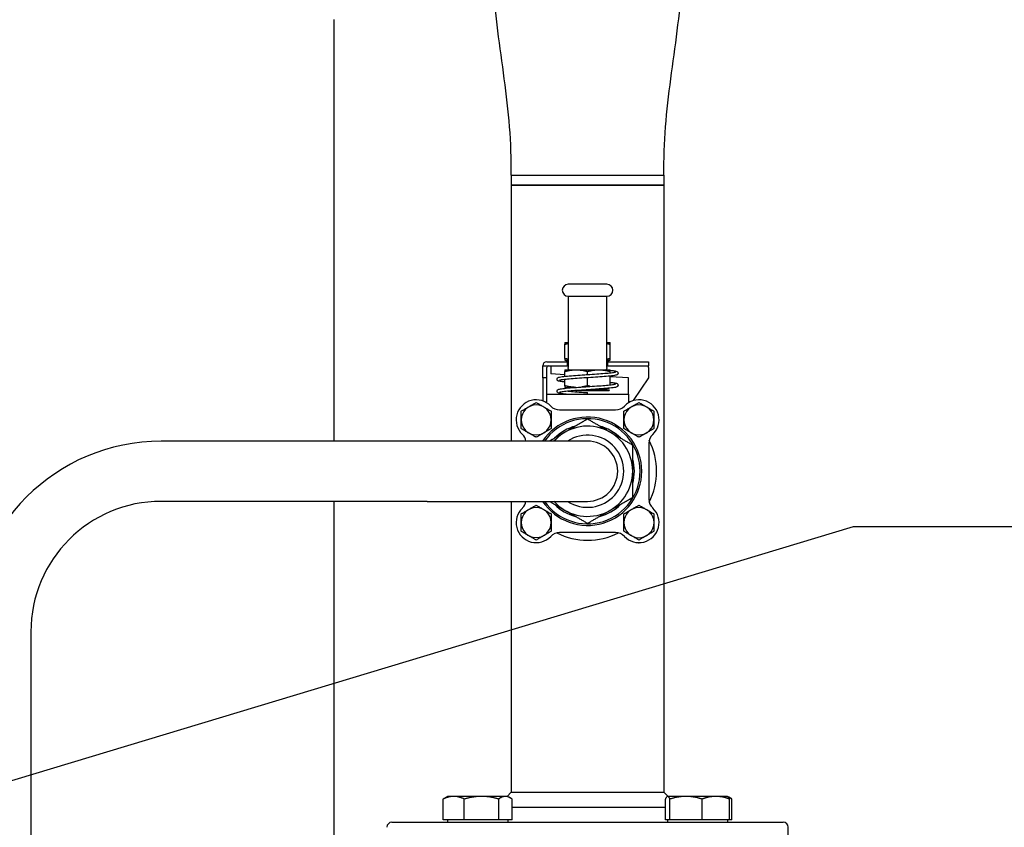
# Paper-space layout 'SHEET_1' of a CAD drawing. Header units: inches. Extents: x 4 to 540, y 12 to 340.
# Tile 27 of 116: x 97 to 109, y 138 to 148. Entities that reach past the tile are written whole.
import ezdxf

# ---------------------------------------------------------------- set-up
doc = ezdxf.new("R2010")
doc.units = ezdxf.units.IN
doc.header["$LTSCALE"] = 16
doc.header["$MEASUREMENT"] = 0
doc.layers.get('0').update_dxf_attribs({"lineweight": 25})
doc.layers.get('DEFPOINTS').update_dxf_attribs({"lineweight": 25})
doc.layers.add('DIMEN', color=7, linetype='Continuous', lineweight=25)
doc.styles.get("Standard").update_dxf_attribs({"font": 'arial.ttf'})
doc.dimstyles.new('DEFAULT-ANSI', dxfattribs={"dimscale": 16, "dimtxt": 0.125, "dimasz": 0.1875, "dimexe": 0.125, "dimexo": 0.0625, "dimgap": 0.031496, "dimtad": 0, "dimtih": 1, "dimtoh": 1, "dimrnd": 1e-08, "dimzin": 4, "dimdsep": 46, "dimtxsty": 'Standard', "dimblk": 'Filled-1', "dimcen": 0.09, "dimdle": 0.393701, "dimclrd": 256, "dimclre": 256, "dimclrt": 256, "dimadec": 0, "dimazin": 1, "dimtfac": 1.504, "dimtofl": 0, "dimtmove": 0, "dimatfit": 3, "dimldrblk": 'Filled-1', "dimfxl": 1, "dimtolj": 1, "dimtzin": 4, "dimlwd": 25, "dimlwe": 25, "dimarcsym": 0})
doc.dimstyles.new('DEFAULT-ANSI$7', dxfattribs={"dimscale": 16, "dimtxt": 0.125, "dimasz": 0.125, "dimexe": 0.125, "dimexo": 0.0625, "dimgap": 0.031496, "dimtad": 0, "dimtih": 1, "dimtoh": 1, "dimrnd": 1e-08, "dimzin": 4, "dimdsep": 46, "dimtxsty": 'Standard', "dimblk": 'Filled-1', "dimcen": 0.09, "dimdle": 0.393701, "dimclrd": 256, "dimclre": 256, "dimclrt": 256, "dimadec": 0, "dimazin": 1, "dimtfac": 1.504, "dimtofl": 0, "dimtmove": 0, "dimatfit": 3, "dimldrblk": 'Filled-1', "dimfxl": 1, "dimtolj": 1, "dimtzin": 4, "dimlwd": 25, "dimlwe": 25, "dimarcsym": 0})

# ---------------------------------------------------------------- blocks, each defined once
blk = doc.blocks.new('Filled-1')
at = {"color": 0}
for p, q in [((0, 0), (-1, 0.25)), ((-1, 0.25), (-1, -0.25)), ((-1, 0), (0, 0)), ((-1, -0.25), (0, 0))]:
    blk.add_line(p, q, dxfattribs=at)
at = {"color": 0, "flags": 128}
blk.add_lwpolyline([(-1, -0.25), (0, 0), (-1, 0.25), (-1, -0.25)], dxfattribs=at)
at = {"color": 0}
blk.add_solid([(-1, -0.25), (0, 0), (-1, 0.25), (-1, -0.25)], dxfattribs=at)
blk = doc.blocks.new('*D18')
at = {"layer": 'DEFPOINTS', "color": 0, "linetype": 'Continuous'}
for p in [(87.376, 151.891), (152.07, 151.891), (130.653, 102.969)]:
    blk.add_point(p, dxfattribs=at)
at = {"layer": 'DIMEN', "linetype": 'Continuous', "lineweight": 25}
for p, q in [((88.376, 151.891), (154.07, 151.891)), ((152.07, 148.891), (152.07, 128.955)), ((152.07, 105.969), (152.07, 125.905)), ((131.653, 102.969), (154.07, 102.969))]:
    blk.add_line(p, q, dxfattribs=at)
at = {"layer": 'DIMEN', "linetype": 'Continuous', "lineweight": 25, "xscale": 3, "yscale": 3, "zscale": 3}
for p, rotation in [((152.07, 151.891), 90), ((152.07, 102.969), 270)]:
    blk.add_blockref('Filled-1', p, dxfattribs=dict(at, rotation=rotation))
at = {"layer": 'DIMEN', "linetype": 'Continuous', "lineweight": 25, "insert": (148.666, 128.451), "char_height": 2, "attachment_point": 1}
blk.add_mtext('\\A1;48.92', dxfattribs=at)

psp = doc.layouts.new('SHEET_1')

# ---------------------------------------------------------------- linework, layer by layer
for p, q in [((100.494, 142.451), (100.494, 147.704)), ((102.703, 145.766), (104.603, 145.766)), ((102.703, 145.766), (104.603, 145.766)), ((102.703, 145.766), (102.703, 145.641)), ((104.603, 145.766), (104.603, 145.641)), ((102.703, 145.641), (104.603, 145.641)), ((102.703, 145.641), (102.703, 142.451)), ((103.653, 145.641), (102.703, 145.641)), ((104.603, 145.641), (103.653, 145.641)), ((104.603, 145.641), (104.603, 138.076)), ((103.893, 144.406), (103.413, 144.406)), ((103.413, 144.256), (103.893, 144.256)), ((103.413, 144.256), (103.413, 143.37)), ((103.893, 143.37), (103.893, 144.256)), ((103.371, 143.679), (103.413, 143.679)), ((103.371, 143.679), (103.371, 143.679)), ((103.371, 143.48), (103.371, 143.659)), ((103.893, 143.679), (103.934, 143.679)), ((103.934, 143.679), (103.934, 143.679)), ((103.934, 143.48), (103.934, 143.659)), ((103.144, 143.44), (103.403, 143.44)), ((103.371, 143.46), (103.413, 143.46)), ((103.371, 143.46), (103.371, 143.46)), ((103.383, 143.45), (103.383, 143.46)), ((103.413, 143.45), (103.383, 143.45)), ((103.413, 143.446), (103.383, 143.45)), ((103.403, 143.44), (103.413, 143.44)), ((103.403, 143.39), (103.403, 143.44)), ((103.893, 143.46), (103.934, 143.46)), ((103.923, 143.45), (103.893, 143.45)), ((103.893, 143.446), (103.923, 143.45)), ((103.893, 143.44), (103.903, 143.44)), ((103.903, 143.44), (104.411, 143.44)), ((103.903, 143.44), (103.903, 143.39)), ((103.923, 143.45), (103.923, 143.46)), ((103.934, 143.46), (103.934, 143.46)), ((104.411, 143.44), (104.411, 143.39)), ((103.094, 143.24), (103.094, 143.39)), ((103.094, 143.39), (103.403, 143.39)), ((103.144, 143.24), (103.144, 143.37)), ((103.194, 143.39), (103.194, 143.37)), ((103.194, 143.37), (103.194, 143.288)), ((103.371, 143.279), (103.194, 143.288)), ((103.371, 143.34), (103.428, 143.34)), ((103.371, 143.34), (103.371, 143.34)), ((103.371, 143.26), (103.371, 143.32)), ((103.413, 143.39), (103.403, 143.39)), ((103.413, 143.355), (103.413, 143.37)), ((103.428, 143.34), (103.878, 143.34)), ((103.653, 143.281), (103.653, 143.32)), ((103.878, 143.34), (103.934, 143.34)), ((103.903, 143.39), (103.893, 143.39)), ((103.893, 143.37), (103.893, 143.355)), ((103.903, 143.39), (104.411, 143.39)), ((103.934, 143.34), (103.934, 143.34)), ((103.934, 143.303), (103.934, 143.32)), ((104.411, 143.37), (104.411, 143.39)), ((104.411, 143.37), (104.411, 143.24)), ((103.144, 143.24), (103.094, 143.24)), ((103.094, 143.24), (103.094, 142.952)), ((103.144, 142.94), (103.144, 143.24)), ((103.371, 143.141), (103.371, 143.22)), ((103.653, 143.141), (103.653, 143.241)), ((103.934, 143.153), (103.934, 143.262)), ((104.161, 143.24), (103.934, 143.251)), ((104.161, 143.036), (104.161, 143.24)), ((104.411, 143.24), (104.221, 142.956)), ((103.145, 142.928), (103.145, 143.036)), ((103.145, 143.036), (104.161, 143.036)), ((103.371, 143.121), (103.506, 143.121)), ((103.371, 143.121), (103.371, 143.121)), ((103.383, 143.111), (103.383, 143.121)), ((103.385, 143.111), (103.383, 143.111)), ((103.384, 143.111), (103.383, 143.111)), ((103.506, 143.081), (103.923, 143.081)), ((103.653, 143.091), (103.923, 143.091)), ((103.653, 143.036), (103.653, 143.056)), ((103.799, 143.101), (103.853, 143.101)), ((103.853, 143.101), (103.799, 143.101)), ((103.853, 143.101), (103.923, 143.111)), ((103.853, 143.101), (103.923, 143.091)), ((103.923, 143.111), (103.921, 143.111)), ((103.923, 143.111), (103.923, 143.111)), ((103.923, 143.091), (103.923, 143.081)), ((104.161, 143.036), (104.161, 142.928)), ((103.124, 142.94), (103.144, 142.94)), ((104.182, 142.94), (104.161, 142.94)), ((103.303, 142.841), (104.002, 142.841)), ((101.653, 142.451), (98.342, 142.451)), ((103.653, 142.451), (101.653, 142.451)), ((104.418, 142.426), (104.418, 141.727)), ((101.653, 141.701), (98.342, 141.701)), ((100.494, 134.844), (100.494, 141.701)), ((101.653, 141.701), (103.653, 141.701)), ((102.703, 141.701), (102.703, 138.076)), ((104.002, 141.311), (103.303, 141.311)), ((96.717, 140.076), (96.717, 131.201)), ((101.908, 138.024), (101.877, 138.006)), ((101.985, 138.024), (101.908, 138.024)), ((102.332, 138.024), (101.985, 138.024)), ((102.629, 138.024), (102.332, 138.024)), ((102.658, 138.024), (102.629, 138.024)), ((102.703, 138.076), (102.651, 138.024)), ((102.658, 138.024), (102.689, 138.006)), ((102.703, 138.076), (103.653, 138.076)), ((103.653, 138.076), (104.603, 138.076)), ((104.603, 138.076), (104.655, 138.024)), ((104.648, 138.024), (104.645, 138.022)), ((104.651, 138.024), (104.648, 138.024)), ((104.879, 138.024), (104.651, 138.024)), ((105.251, 138.024), (104.879, 138.024)), ((105.398, 138.024), (105.251, 138.024)), ((105.398, 138.024), (105.401, 138.022)), ((105.401, 138.022), (105.429, 138.006)), ((101.853, 137.733), (101.853, 137.991)), ((102.117, 137.733), (102.117, 137.991)), ((102.546, 137.733), (102.546, 137.991)), ((102.712, 137.733), (102.712, 137.991)), ((102.712, 137.889), (104.623, 137.889)), ((104.623, 137.733), (104.623, 137.991)), ((104.679, 137.733), (104.679, 137.991)), ((105.079, 137.733), (105.079, 137.991)), ((105.423, 137.733), (105.423, 137.991)), ((105.452, 137.733), (105.452, 137.991)), ((101.215, 137.701), (106.09, 137.701)), ((101.985, 137.733), (101.853, 137.733)), ((101.908, 137.733), (101.908, 137.701)), ((102.117, 137.733), (101.985, 137.733)), ((102.332, 137.733), (102.117, 137.733)), ((102.546, 137.733), (102.332, 137.733)), ((102.629, 137.733), (102.546, 137.733)), ((102.712, 137.733), (102.629, 137.733)), ((102.658, 137.733), (102.658, 137.701)), ((104.651, 137.733), (104.623, 137.733)), ((104.648, 137.733), (104.648, 137.701)), ((104.679, 137.733), (104.651, 137.733)), ((104.879, 137.733), (104.679, 137.733)), ((105.079, 137.733), (104.879, 137.733)), ((105.251, 137.733), (105.079, 137.733)), ((105.423, 137.733), (105.251, 137.733)), ((105.398, 137.733), (105.398, 137.701)), ((105.452, 137.733), (105.423, 137.733)), ((106.153, 137.139), (106.153, 137.639))]:
    psp.add_line(p, q)
for centre, radius, start, end in [((103.413, 144.331), 0.075, 90, 180), ((103.893, 144.331), 0.075, 270, 90), ((103.413, 144.331), 0.075, 180, 270), ((103.144, 143.39), 0.05, 90, 180), ((103.164, 143.37), 0.02, 90, 180), ((103.428, 143.355), 0.015, 180, 270), ((103.878, 143.355), 0.015, 270, 0), ((103.013, 142.716), 0.25, 43.4325, 226.5675), ((104.293, 142.716), 0.25, 313.4325, 136.5675), ((103.013, 142.716), 0.187, 0, 180), ((103.303, 142.991), 0.15, 223.4325, 270), ((104.002, 142.991), 0.15, 270, 316.5675), ((104.293, 142.716), 0.187, 0, 180), ((103.013, 142.716), 0.187, 180, 0), ((103.653, 142.076), 0.675, 213.749, 146.251), ((103.653, 142.076), 0.655, 214.9261, 145.0739), ((104.293, 142.716), 0.187, 180, 0), ((103.653, 142.076), 0.562, 221.8103, 138.1897), ((103.653, 142.076), 0.583, 104.8819, 135.1181), ((103.653, 142.076), 0.583, 44.8819, 75.1181), ((98.342, 140.076), 2.375, 90, 180), ((102.738, 142.426), 0.15, 9.7776, 46.5675), ((103.653, 142.076), 0.859, 153.4799, 154.1279), ((103.653, 142.076), 0.45, 236.4427, 123.5573), ((103.653, 142.076), 0.375, 270, 90), ((104.568, 142.426), 0.15, 133.4325, 180), ((103.653, 142.076), 0.859, 333.4799, 26.5201), ((103.653, 142.076), 0.583, 344.8819, 15.1181), ((98.342, 140.076), 1.625, 90, 180), ((102.738, 141.727), 0.15, 313.4325, 350.2224), ((103.653, 142.076), 0.859, 205.8721, 206.5201), ((104.568, 141.727), 0.15, 180, 226.5675), ((103.013, 141.436), 0.25, 133.4325, 316.5675), ((103.013, 141.436), 0.187, 0, 180), ((103.653, 142.076), 0.583, 224.8819, 255.1181), ((103.653, 142.076), 0.583, 284.8819, 315.1181), ((104.293, 141.436), 0.188, 0, 180), ((104.293, 141.436), 0.25, 223.4325, 46.5675), ((103.013, 141.436), 0.187, 180, 0), ((104.293, 141.436), 0.188, 180, 0), ((103.303, 141.161), 0.15, 90, 136.5675), ((103.653, 142.076), 0.859, 243.4799, 296.5201), ((104.002, 141.161), 0.15, 43.4325, 90), ((101.215, 137.639), 0.0625, 90, 180), ((106.09, 137.639), 0.0625, 0, 90)]:
    psp.add_arc(centre, radius, start, end)
for points, knots in [([(102.703, 145.766), (102.702, 145.967), (102.698, 146.168), (102.666, 146.568), (102.642, 146.767), (102.589, 147.166), (102.561, 147.365), (102.51, 147.764), (102.489, 147.964), (102.463, 148.364), (102.462, 148.565), (102.463, 148.766)], [0, 0, 0, 0, 1.529983, 1.529983, 3.059965, 3.059965, 4.589948, 4.589948, 6.11993, 6.11993, 7.649913, 7.649913, 7.649913, 7.649913]), ([(104.603, 145.766), (104.603, 145.967), (104.608, 146.168), (104.64, 146.568), (104.664, 146.767), (104.716, 147.166), (104.745, 147.365), (104.795, 147.764), (104.817, 147.964), (104.843, 148.364), (104.843, 148.565), (104.843, 148.766)], [0, 0, 0, 0, 1.529983, 1.529983, 3.059965, 3.059965, 4.589948, 4.589948, 6.11993, 6.11993, 7.649913, 7.649913, 7.649913, 7.649913]), ([(103.371, 143.187), (103.35, 143.19), (103.331, 143.192), (103.309, 143.196), (103.303, 143.197), (103.293, 143.2), (103.29, 143.201), (103.285, 143.204), (103.282, 143.205), (103.277, 143.211), (103.275, 143.214), (103.273, 143.221), (103.273, 143.225), (103.274, 143.232), (103.275, 143.234), (103.279, 143.239), (103.28, 143.24), (103.284, 143.243), (103.286, 143.244), (103.293, 143.247), (103.298, 143.249), (103.321, 143.254), (103.347, 143.257), (103.408, 143.263), (103.441, 143.266), (103.512, 143.271), (103.549, 143.274), (103.609, 143.278), (103.631, 143.28), (103.691, 143.284), (103.731, 143.286), (103.803, 143.291), (103.838, 143.294), (103.899, 143.299), (103.926, 143.301), (103.968, 143.306), (103.985, 143.309), (103.998, 143.312), (104.001, 143.313), (104.001, 143.313), (104.001, 143.313), (104.001, 143.313)], [5.848969, 5.848969, 5.848969, 5.848969, 6.108868, 6.108868, 6.262004, 6.262004, 6.355987, 6.355987, 6.426753, 6.426753, 6.474199, 6.474199, 6.515818, 6.515818, 6.551909, 6.551909, 6.591779, 6.591779, 6.64946, 6.64946, 6.794268, 6.794268, 7.180505, 7.180505, 7.496126, 7.496126, 7.791972, 7.791972, 7.959419, 7.959419, 8.255128, 8.255128, 8.546995, 8.546995, 8.838086, 8.838086, 9.124913, 9.124913, 9.2554, 9.2554, 9.256177, 9.256177, 9.256177, 9.256177]), ([(103.934, 143.335), (103.942, 143.334), (103.95, 143.333), (103.979, 143.329), (103.995, 143.327), (104.013, 143.322), (104.018, 143.321), (104.026, 143.314), (104.028, 143.312), (104.03, 143.308), (104.031, 143.306), (104.033, 143.301), (104.033, 143.297), (104.032, 143.291), (104.03, 143.288), (104.027, 143.284), (104.025, 143.282), (104.022, 143.279), (104.019, 143.278), (104.013, 143.275), (104.008, 143.273), (103.986, 143.268), (103.961, 143.265), (103.902, 143.259), (103.869, 143.256), (103.799, 143.251), (103.761, 143.248), (103.686, 143.243), (103.646, 143.241), (103.57, 143.236), (103.532, 143.233), (103.463, 143.228), (103.431, 143.225), (103.377, 143.22), (103.354, 143.218), (103.328, 143.214), (103.321, 143.213), (103.311, 143.211), (103.307, 143.21), (103.305, 143.209), (103.305, 143.209), (103.305, 143.209)], [0.204595, 0.204595, 0.204595, 0.204595, 0.302184, 0.302184, 0.600581, 0.600581, 0.767623, 0.767623, 0.804071, 0.804071, 0.829589, 0.829589, 0.86983, 0.86983, 0.90605, 0.90605, 0.945651, 0.945651, 1.00236, 1.00236, 1.141603, 1.141603, 1.520129, 1.520129, 1.83844, 1.83844, 2.134317, 2.134317, 2.427842, 2.427842, 2.721157, 2.721157, 3.012748, 3.012748, 3.302482, 3.302482, 3.442288, 3.442288, 3.57329, 3.57329, 3.61219, 3.61219, 3.61219, 3.61219]), ([(103.385, 143.036), (103.358, 143.039), (103.336, 143.041), (103.311, 143.045), (103.304, 143.047), (103.295, 143.049), (103.292, 143.05), (103.286, 143.053), (103.284, 143.054), (103.279, 143.058), (103.278, 143.059), (103.276, 143.063), (103.275, 143.065), (103.273, 143.07), (103.272, 143.074), (103.274, 143.081), (103.275, 143.083), (103.278, 143.088), (103.28, 143.09), (103.284, 143.093), (103.286, 143.094), (103.292, 143.097), (103.296, 143.098), (103.316, 143.103), (103.338, 143.106), (103.393, 143.112), (103.426, 143.115), (103.495, 143.12), (103.532, 143.123), (103.597, 143.127), (103.625, 143.129), (103.692, 143.134), (103.731, 143.136), (103.804, 143.141), (103.838, 143.144), (103.899, 143.149), (103.926, 143.151), (103.968, 143.156), (103.984, 143.159), (103.998, 143.162), (104.001, 143.163), (104.001, 143.163), (104.001, 143.163), (104.001, 143.163)], [0, 0, 0, 0, 0.299658, 0.299658, 0.451769, 0.451769, 0.54432, 0.54432, 0.613849, 0.613849, 0.646966, 0.646966, 0.673865, 0.673865, 0.715294, 0.715294, 0.751488, 0.751488, 0.790628, 0.790628, 0.845013, 0.845013, 0.971265, 0.971265, 1.329035, 1.329035, 1.65391, 1.65391, 1.950584, 1.950584, 2.163517, 2.163517, 2.459599, 2.459599, 2.751474, 2.751474, 3.041647, 3.041647, 3.328397, 3.328397, 3.458963, 3.458963, 3.459824, 3.459824, 3.459824, 3.459824]), ([(103.934, 143.185), (103.94, 143.184), (103.945, 143.183), (103.973, 143.18), (103.991, 143.178), (104.01, 143.173), (104.015, 143.172), (104.023, 143.167), (104.026, 143.165), (104.03, 143.16), (104.031, 143.157), (104.033, 143.151), (104.033, 143.147), (104.032, 143.141), (104.03, 143.138), (104.027, 143.134), (104.025, 143.132), (104.021, 143.129), (104.019, 143.128), (104.012, 143.125), (104.008, 143.123), (103.985, 143.118), (103.96, 143.115), (103.9, 143.109), (103.867, 143.106), (103.797, 143.101), (103.76, 143.098), (103.684, 143.093), (103.644, 143.09), (103.568, 143.085), (103.53, 143.083), (103.462, 143.078), (103.43, 143.075), (103.376, 143.07), (103.353, 143.068), (103.328, 143.064), (103.321, 143.063), (103.311, 143.061), (103.307, 143.06), (103.305, 143.059), (103.305, 143.059), (103.305, 143.059)], [6.001245, 6.001245, 6.001245, 6.001245, 6.069526, 6.069526, 6.367676, 6.367676, 6.529802, 6.529802, 6.591096, 6.591096, 6.626135, 6.626135, 6.667131, 6.667131, 6.703394, 6.703394, 6.743186, 6.743186, 6.800356, 6.800356, 6.941931, 6.941931, 7.322386, 7.322386, 7.639356, 7.639356, 7.935489, 7.935489, 8.229661, 8.229661, 8.522544, 8.522544, 8.813615, 8.813615, 9.103084, 9.103084, 9.242904, 9.242904, 9.373318, 9.373318, 9.408963, 9.408963, 9.408963, 9.408963]), ([(103.412, 143.074), (103.437, 143.071), (103.465, 143.069), (103.528, 143.064), (103.566, 143.062), (103.62, 143.058), (103.636, 143.057), (103.653, 143.056)], [10.3124104, 10.3124104, 10.3124104, 10.3124104, 10.5659946, 10.5659946, 10.8554845, 10.8554845, 10.9820914, 10.9820914, 10.9820914, 10.9820914])]:
    psp.add_open_spline(points, degree=3, knots=knots)
for points, weights in [([(103.371, 143.679), (103.371, 143.679), (103.371, 143.659)], [1.07735026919, 1.07735026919, 1]), ([(103.371, 143.659), (103.393, 143.664), (103.413, 143.669)], [1, 1.02087212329, 1.03611213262]), ([(103.893, 143.669), (103.913, 143.664), (103.934, 143.659)], [1.03611213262, 1.02087212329, 1]), ([(103.934, 143.659), (103.934, 143.679), (103.934, 143.679)], [1, 1.07735026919, 1.07735026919]), ([(103.371, 143.48), (103.371, 143.46), (103.371, 143.46)], [1, 1.07735026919, 1.07735026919]), ([(103.413, 143.471), (103.393, 143.475), (103.371, 143.48)], [1.03611213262, 1.02087212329, 1]), ([(103.934, 143.48), (103.913, 143.475), (103.893, 143.471)], [1, 1.02087212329, 1.03611213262]), ([(103.934, 143.46), (103.934, 143.46), (103.934, 143.48)], [1.07735026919, 1.07735026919, 1]), ([(103.371, 143.34), (103.371, 143.34), (103.371, 143.32)], [1.07735026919, 1.07735026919, 1]), ([(103.371, 143.32), (103.512, 143.358), (103.653, 143.32)], [1, 1.15470053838, 1]), ([(103.653, 143.32), (103.794, 143.358), (103.934, 143.32)], [1, 1.15470053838, 1]), ([(103.934, 143.32), (103.934, 143.34), (103.934, 143.34)], [1, 1.07735026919, 1.07735026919]), ([(103.371, 143.141), (103.371, 143.121), (103.371, 143.121)], [1, 1.07735026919, 1.07735026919]), ([(103.507, 143.121), (103.444, 143.122), (103.371, 143.141)], [1.07724121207, 1.07444585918, 1]), ([(103.653, 143.141), (103.615, 143.131), (103.581, 143.126)], [1, 1.03715427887, 1.0564619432]), ([(103.686, 143.133), (103.67, 143.137), (103.653, 143.141)], [1.02959065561, 1.01657018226, 1]), ([(102.825, 142.824), (102.919, 142.879), (103.013, 142.933)], [1, 1.15455095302, 1]), ([(103.013, 142.933), (103.106, 142.879), (103.2, 142.824)], [1, 1.15455095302, 1]), ([(104.105, 142.824), (104.199, 142.879), (104.293, 142.933)], [1, 1.15455095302, 1]), ([(104.293, 142.933), (104.386, 142.879), (104.48, 142.824)], [1, 1.15455095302, 1]), ([(102.825, 142.716), (102.825, 142.766), (102.825, 142.824)], [1, 1.03802697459, 1]), ([(103.2, 142.824), (103.2, 142.766), (103.2, 142.716)], [1, 1.03802697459, 1]), ([(104.105, 142.716), (104.105, 142.766), (104.105, 142.824)], [1, 1.03802697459, 1]), ([(104.48, 142.824), (104.48, 142.766), (104.48, 142.716)], [1, 1.03802697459, 1]), ([(102.825, 142.608), (102.825, 142.666), (102.825, 142.716)], [1, 1.03802697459, 1]), ([(103.2, 142.716), (103.2, 142.666), (103.2, 142.608)], [1, 1.03802697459, 1]), ([(103.653, 142.726), (103.502, 142.639), (103.371, 142.563)], [1, 1.0379548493, 1]), ([(103.934, 142.563), (103.803, 142.639), (103.653, 142.726)], [1, 1.0379548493, 1]), ([(104.105, 142.608), (104.105, 142.666), (104.105, 142.716)], [1, 1.03802697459, 1]), ([(104.48, 142.716), (104.48, 142.666), (104.48, 142.608)], [1, 1.03802697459, 1]), ([(103.013, 142.499), (102.919, 142.554), (102.825, 142.608)], [1, 1.15455095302, 1]), ([(103.2, 142.608), (103.106, 142.554), (103.013, 142.499)], [1, 1.15455095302, 1]), ([(103.371, 142.563), (103.278, 142.509), (103.177, 142.451)], [1, 1.02690849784, 1.01566285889]), ([(104.215, 142.401), (104.065, 142.488), (103.934, 142.563)], [1, 1.0379548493, 1]), ([(104.293, 142.499), (104.199, 142.554), (104.105, 142.608)], [1, 1.15455095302, 1]), ([(104.48, 142.608), (104.386, 142.554), (104.293, 142.499)], [1, 1.15455095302, 1]), ([(104.215, 142.076), (104.215, 142.227), (104.215, 142.401)], [1, 1.0379548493, 1]), ([(104.215, 141.751), (104.215, 141.925), (104.215, 142.076)], [1, 1.0379548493, 1]), ([(103.177, 141.701), (103.278, 141.643), (103.371, 141.589)], [1.01566285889, 1.02690849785, 1]), ([(103.934, 141.589), (104.065, 141.664), (104.215, 141.751)], [1, 1.0379548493, 1]), ([(102.825, 141.544), (102.919, 141.599), (103.013, 141.653)], [1, 1.15455095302, 1]), ([(103.013, 141.653), (103.106, 141.599), (103.2, 141.544)], [1, 1.15455095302, 1]), ([(103.371, 141.589), (103.502, 141.514), (103.653, 141.427)], [1, 1.0379548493, 1]), ([(103.653, 141.427), (103.803, 141.514), (103.934, 141.589)], [1, 1.0379548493, 1]), ([(104.105, 141.544), (104.199, 141.599), (104.293, 141.653)], [1, 1.15455095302, 1]), ([(104.293, 141.653), (104.386, 141.599), (104.48, 141.544)], [1, 1.15455095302, 1]), ([(104.512, 141.562), (104.509, 141.564), (104.507, 141.565)], [1, 1.00288686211, 1.00566598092]), ([(104.512, 141.557), (104.512, 141.56), (104.512, 141.562)], [1.00566598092, 1.00288686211, 1]), ([(102.825, 141.436), (102.825, 141.486), (102.825, 141.544)], [1, 1.03802697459, 1]), ([(102.825, 141.328), (102.825, 141.386), (102.825, 141.436)], [1, 1.03802697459, 1]), ([(103.2, 141.544), (103.2, 141.486), (103.2, 141.436)], [1, 1.03802697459, 1]), ([(103.2, 141.436), (103.2, 141.386), (103.2, 141.328)], [1, 1.03802697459, 1]), ([(104.105, 141.436), (104.105, 141.486), (104.105, 141.544)], [1, 1.03802697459, 1]), ([(104.105, 141.328), (104.105, 141.386), (104.105, 141.436)], [1, 1.03802697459, 1]), ([(104.48, 141.544), (104.48, 141.486), (104.48, 141.436)], [1, 1.03802697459, 1]), ([(104.48, 141.436), (104.48, 141.386), (104.48, 141.328)], [1, 1.03802697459, 1]), ([(103.013, 141.219), (102.919, 141.274), (102.825, 141.328)], [1, 1.15455095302, 1]), ([(103.2, 141.328), (103.106, 141.274), (103.013, 141.219)], [1, 1.15455095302, 1]), ([(104.293, 141.219), (104.199, 141.274), (104.105, 141.328)], [1, 1.15455095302, 1]), ([(104.48, 141.328), (104.386, 141.274), (104.293, 141.219)], [1, 1.15455095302, 1]), ([(104.512, 141.31), (104.512, 141.312), (104.512, 141.315)], [1, 1.00288686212, 1.00566598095]), ([(104.507, 141.307), (104.509, 141.308), (104.512, 141.31)], [1.00566598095, 1.00288686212, 1]), ([(104.288, 141.186), (104.29, 141.185), (104.293, 141.183)], [1.00566598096, 1.00288686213, 1]), ([(104.293, 141.183), (104.295, 141.185), (104.297, 141.186)], [1, 1.00288686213, 1.00566598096]), ([(101.985, 138.024), (101.924, 138.024), (101.853, 137.991)], [1, 1.0379548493, 1]), ([(101.853, 137.991), (101.866, 138), (101.877, 138.006)], [1, 1.01006961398, 1.01479618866]), ([(102.117, 137.991), (102.046, 138.024), (101.985, 138.024)], [1, 1.0379548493, 1]), ([(102.332, 138.024), (102.232, 138.024), (102.117, 137.991)], [1, 1.0379548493, 1]), ([(102.546, 137.991), (102.431, 138.024), (102.332, 138.024)], [1, 1.0379548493, 1]), ([(102.629, 138.024), (102.591, 138.024), (102.546, 137.991)], [1, 1.0379548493, 1]), ([(102.712, 137.991), (102.668, 138.024), (102.629, 138.024)], [1, 1.0379548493, 1]), ([(104.651, 138.024), (104.638, 138.024), (104.623, 137.991)], [1, 1.0379548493, 1]), ([(104.679, 137.991), (104.664, 138.024), (104.651, 138.024)], [1, 1.0379548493, 1]), ([(104.879, 138.024), (104.786, 138.024), (104.679, 137.991)], [1, 1.0379548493, 1]), ([(105.079, 137.991), (104.972, 138.024), (104.879, 138.024)], [1, 1.0379548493, 1]), ([(105.251, 138.024), (105.171, 138.024), (105.079, 137.991)], [1, 1.0379548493, 1]), ([(105.423, 137.991), (105.331, 138.024), (105.251, 138.024)], [1, 1.0379548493, 1]), ([(105.401, 138.022), (105.411, 138.016), (105.423, 137.991)], [1.0137757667, 1.0289129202, 1]), ([(105.452, 137.991), (105.429, 138.008), (105.408, 138.016)], [1, 1.01965956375, 1.01895290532])]:
    psp.add_rational_spline(points, weights, degree=2)

# ---------------------------------------------------------------- dimensions: what is measured, and where the dimension line sits
at = {"layer": 'DIMEN', "linetype": 'Continuous', "lineweight": 25}
dim = psp.add_linear_dim(base=(152.07, 151.891), p1=(130.653, 102.969), p2=(87.376, 151.891), angle=90, dimstyle='DEFAULT-ANSI', override={"dimdec": 2, "dimtp": 0, "dimtm": 0, "dimtdec": 2, "dimatfit": 1}, dxfattribs=at)
dim.commit()
dim.dimension.update_dxf_attribs({"geometry": '*D18', "text_midpoint": (152.07, 127.43), "dimtype": 160})

# ---------------------------------------------------------------- leaders
at = {"layer": 'DIMEN', "linetype": 'Continuous', "lineweight": 25, "annotation_type": 0, "has_hookline": 1, "hookline_direction": 0, "text_width": 8.112}
psp.add_leader([(85.476, 130.814), (90.27, 136.347), (106.965, 141.388), (108.965, 141.388)], dimstyle='DEFAULT-ANSI$7', override={"dimtad": 0}, dxfattribs=at)

doc.saveas('drawing.dxf')
